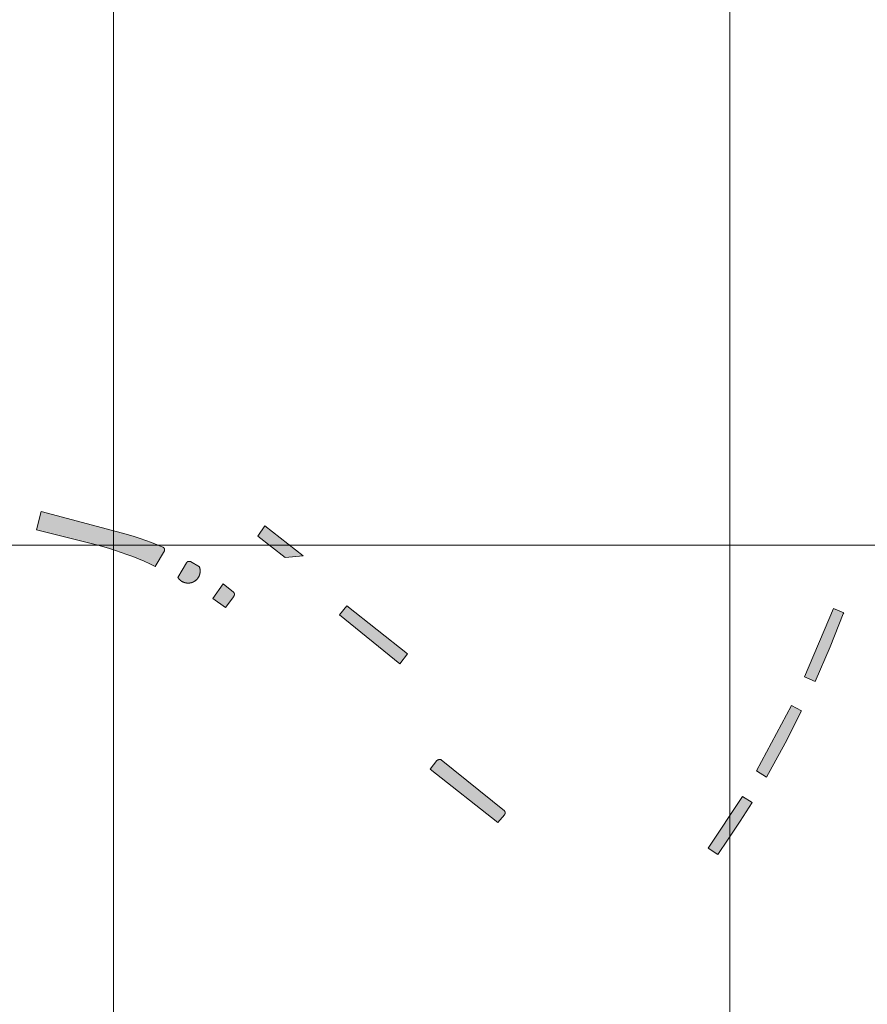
# Model space of a CAD drawing. Header units: metres. Extents: x 191568 to 204791, y 316774 to 325272.
# Tile 74 of 93: x 200030 to 200167, y 319851 to 320011. Entities that reach past the tile are written whole.
import ezdxf

# ---------------------------------------------------------------- set-up
doc = ezdxf.new("R2010")
doc.units = ezdxf.units.M
doc.layers.add('0-MEETLOCATIES-100x100m', color=1, linetype='Continuous', lineweight=13)
doc.layers.add('Gekoppeld_blokhaag', color=7, linetype='Continuous', lineweight=0)

# ---------------------------------------------------------------- blocks, each defined once
blk = doc.blocks.new('*U13')
at = {"layer": '0-MEETLOCATIES-100x100m'}
blk.add_lwpolyline([(-50, 50), (50, 50), (50, -50), (-50, -50)], close=True, dxfattribs=at)
blk = doc.blocks.new('*U14')
at = {"layer": '0-MEETLOCATIES-100x100m', "color": 0, "linetype": 'ByBlock', "lineweight": -2, "transparency": 16777216}
for p in [(1800, 2300), (1900, 2300), (2000, 2300), (1800, 2200), (1900, 2200), (2000, 2200)]:
    blk.add_blockref('*U13', p, dxfattribs=at)

msp = doc.modelspace()

# ---------------------------------------------------------------- hatches: boundary and pattern name
at = {"layer": 'Gekoppeld_blokhaag'}
for points in [[(200053.07, 319925.3), (200052.16, 319925.68), (200051.24, 319926.03), (200050.31, 319926.37), (200049.38, 319926.69), (200048.44, 319927), (200047.49, 319927.28), (200046.54, 319927.55), (200033.34, 319931.08), (200032.57, 319928.11), (200042.51, 319925.61), (200043.47, 319925.34), (200044.42, 319925.06), (200045.37, 319924.76), (200046.31, 319924.44), (200047.25, 319924.1), (200048.18, 319923.75), (200049.11, 319923.38), (200050.02, 319923), (200050.93, 319922.59), (200051.84, 319922.18), (200053.31, 319924.69), (200053.32, 319924.7), (200053.32, 319924.71), (200053.32, 319924.71), (200053.32, 319924.72), (200053.33, 319924.73), (200053.33, 319924.74), (200053.33, 319924.75), (200053.33, 319924.76), (200053.33, 319924.77), (200053.34, 319924.77), (200053.34, 319924.78), (200053.34, 319924.79), (200053.34, 319924.8), (200053.34, 319924.81), (200053.34, 319924.82), (200053.34, 319924.83), (200053.34, 319924.84), (200053.34, 319924.84), (200053.34, 319924.85), (200053.34, 319924.86), (200053.34, 319924.87), (200053.34, 319924.88), (200053.34, 319924.89), (200053.34, 319924.9), (200053.34, 319924.91), (200053.34, 319924.91), (200053.34, 319924.92), (200053.34, 319924.93), (200053.34, 319924.94), (200053.33, 319924.95), (200053.33, 319924.96), (200053.33, 319924.97), (200053.33, 319924.97), (200053.33, 319924.98), (200053.33, 319924.99), (200053.32, 319925), (200053.32, 319925.01), (200053.32, 319925.02), (200053.31, 319925.02), (200053.31, 319925.03), (200053.31, 319925.04), (200053.31, 319925.05), (200053.3, 319925.06), (200053.3, 319925.07), (200053.29, 319925.07), (200053.29, 319925.08), (200053.29, 319925.09), (200053.28, 319925.1), (200053.28, 319925.1), (200053.27, 319925.11), (200053.27, 319925.12), (200053.27, 319925.13), (200053.26, 319925.13), (200053.26, 319925.14), (200053.25, 319925.15), (200053.25, 319925.16), (200053.24, 319925.16), (200053.23, 319925.17), (200053.23, 319925.18), (200053.22, 319925.18), (200053.22, 319925.19), (200053.21, 319925.2), (200053.21, 319925.2), (200053.2, 319925.21), (200053.19, 319925.21), (200053.19, 319925.22), (200053.18, 319925.23), (200053.17, 319925.23), (200053.17, 319925.24), (200053.16, 319925.24), (200053.15, 319925.25), (200053.15, 319925.26), (200053.14, 319925.26), (200053.13, 319925.27), (200053.13, 319925.27), (200053.12, 319925.28), (200053.11, 319925.28), (200053.1, 319925.28), (200053.1, 319925.29), (200053.09, 319925.29), (200053.08, 319925.3)], [(200056.89, 319922.74), (200055.5, 319920.39), (200055.52, 319920.36), (200055.54, 319920.33), (200055.56, 319920.3), (200055.58, 319920.27), (200055.6, 319920.25), (200055.62, 319920.22), (200055.64, 319920.19), (200055.66, 319920.17), (200055.68, 319920.14), (200055.71, 319920.11), (200055.73, 319920.09), (200055.75, 319920.06), (200055.78, 319920.04), (200055.8, 319920.02), (200055.82, 319919.99), (200055.85, 319919.97), (200055.87, 319919.95), (200055.9, 319919.92), (200055.93, 319919.9), (200055.95, 319919.88), (200055.98, 319919.86), (200056.01, 319919.84), (200056.04, 319919.82), (200056.06, 319919.8), (200056.09, 319919.78), (200056.12, 319919.76), (200056.15, 319919.74), (200056.18, 319919.72), (200056.21, 319919.71), (200056.24, 319919.69), (200056.27, 319919.68), (200056.3, 319919.66), (200056.33, 319919.64), (200056.36, 319919.63), (200056.39, 319919.62), (200056.42, 319919.6), (200056.46, 319919.59), (200056.49, 319919.58), (200056.52, 319919.57), (200056.55, 319919.56), (200056.58, 319919.55), (200056.62, 319919.54), (200056.65, 319919.53), (200056.68, 319919.52), (200056.72, 319919.51), (200056.75, 319919.5), (200056.78, 319919.49), (200056.82, 319919.49), (200056.85, 319919.48), (200056.88, 319919.48), (200056.92, 319919.47), (200056.95, 319919.47), (200056.99, 319919.46), (200057.02, 319919.46), (200057.05, 319919.46), (200057.09, 319919.46), (200057.12, 319919.46), (200057.16, 319919.46), (200057.19, 319919.46), (200057.23, 319919.46), (200057.26, 319919.46), (200057.29, 319919.46), (200057.33, 319919.46), (200057.36, 319919.47), (200057.4, 319919.47), (200057.43, 319919.47), (200057.46, 319919.48), (200057.5, 319919.48), (200057.53, 319919.49), (200057.56, 319919.5), (200057.6, 319919.5), (200057.63, 319919.51), (200057.66, 319919.52), (200057.7, 319919.53), (200057.73, 319919.54), (200057.76, 319919.55), (200057.8, 319919.56), (200057.83, 319919.57), (200057.86, 319919.58), (200057.89, 319919.59), (200057.92, 319919.61), (200057.96, 319919.62), (200057.99, 319919.64), (200058.02, 319919.65), (200058.05, 319919.66), (200058.08, 319919.68), (200058.11, 319919.7), (200058.14, 319919.71), (200058.17, 319919.73), (200058.2, 319919.75), (200058.23, 319919.77), (200058.25, 319919.79), (200058.28, 319919.8), (200058.31, 319919.82), (200058.34, 319919.84), (200058.37, 319919.87), (200058.39, 319919.89), (200058.42, 319919.91), (200058.45, 319919.93), (200058.47, 319919.95), (200058.5, 319919.98), (200058.52, 319920), (200058.55, 319920.02), (200058.57, 319920.05), (200058.59, 319920.07), (200058.62, 319920.1), (200058.64, 319920.12), (200058.66, 319920.15), (200058.68, 319920.18), (200058.7, 319920.2), (200058.73, 319920.23), (200058.75, 319920.26), (200058.77, 319920.28), (200058.79, 319920.31), (200058.8, 319920.34), (200058.82, 319920.37), (200058.84, 319920.4), (200058.86, 319920.43), (200058.88, 319920.46), (200058.89, 319920.49), (200058.91, 319920.52), (200058.92, 319920.55), (200058.94, 319920.58), (200058.95, 319920.61), (200058.97, 319920.64), (200058.98, 319920.67), (200058.99, 319920.71), (200059, 319920.74), (200059.02, 319920.77), (200059.03, 319920.8), (200059.04, 319920.83), (200059.05, 319920.87), (200059.06, 319920.9), (200059.06, 319920.93), (200059.07, 319920.97), (200059.08, 319921), (200059.09, 319921.03), (200059.09, 319921.07), (200059.1, 319921.1), (200059.1, 319921.13), (200059.11, 319921.17), (200059.11, 319921.2), (200059.12, 319921.24), (200059.12, 319921.27), (200059.12, 319921.3), (200059.12, 319921.34), (200059.12, 319921.37), (200059.12, 319921.41), (200059.12, 319921.44), (200059.12, 319921.48), (200059.12, 319921.51), (200059.12, 319921.54), (200059.12, 319921.58), (200059.11, 319921.61), (200059.11, 319921.65), (200059.1, 319921.68), (200059.1, 319921.71), (200059.09, 319921.75), (200059.09, 319921.78), (200059.08, 319921.82), (200059.07, 319921.85), (200059.07, 319921.88), (200059.06, 319921.91), (200059.05, 319921.95), (200059.04, 319921.98), (200059.03, 319922.01), (200059.02, 319922.05), (200059.01, 319922.08), (200057.53, 319922.95), (200057.52, 319922.96), (200057.51, 319922.96), (200057.5, 319922.96), (200057.5, 319922.97), (200057.49, 319922.97), (200057.48, 319922.97), (200057.47, 319922.97), (200057.46, 319922.98), (200057.45, 319922.98), (200057.44, 319922.98), (200057.44, 319922.98), (200057.43, 319922.98), (200057.42, 319922.99), (200057.41, 319922.99), (200057.4, 319922.99), (200057.39, 319922.99), (200057.38, 319922.99), (200057.37, 319922.99), (200057.37, 319922.99), (200057.36, 319922.99), (200057.35, 319922.99), (200057.34, 319922.99), (200057.33, 319922.99), (200057.32, 319922.99), (200057.31, 319922.99), (200057.3, 319922.99), (200057.3, 319922.99), (200057.29, 319922.99), (200057.28, 319922.99), (200057.27, 319922.99), (200057.26, 319922.99), (200057.25, 319922.99), (200057.24, 319922.99), (200057.23, 319922.98), (200057.23, 319922.98), (200057.22, 319922.98), (200057.21, 319922.98), (200057.2, 319922.98), (200057.19, 319922.97), (200057.18, 319922.97), (200057.17, 319922.97), (200057.17, 319922.97), (200057.16, 319922.96), (200057.15, 319922.96), (200057.14, 319922.96), (200057.13, 319922.95), (200057.12, 319922.95), (200057.12, 319922.95), (200057.11, 319922.94), (200057.1, 319922.94), (200057.09, 319922.93), (200057.08, 319922.93), (200057.08, 319922.93), (200057.07, 319922.92), (200057.06, 319922.92), (200057.05, 319922.91), (200057.05, 319922.91), (200057.04, 319922.9), (200057.03, 319922.9), (200057.03, 319922.89), (200057.02, 319922.89), (200057.01, 319922.88), (200057, 319922.88), (200057, 319922.87), (200056.99, 319922.86), (200056.98, 319922.86), (200056.98, 319922.85), (200056.97, 319922.85), (200056.97, 319922.84), (200056.96, 319922.83), (200056.95, 319922.83), (200056.95, 319922.82), (200056.94, 319922.81), (200056.94, 319922.81), (200056.93, 319922.8), (200056.93, 319922.79), (200056.92, 319922.78), (200056.91, 319922.78), (200056.91, 319922.77), (200056.9, 319922.76), (200056.9, 319922.76), (200056.9, 319922.75)], [(200064.56, 319917.31), (200064.56, 319917.32), (200064.57, 319917.33), (200064.57, 319917.33), (200064.58, 319917.34), (200064.58, 319917.35), (200064.59, 319917.35), (200064.59, 319917.36), (200064.6, 319917.37), (200064.6, 319917.38), (200064.61, 319917.38), (200064.61, 319917.39), (200064.62, 319917.4), (200064.62, 319917.41), (200064.63, 319917.42), (200064.63, 319917.42), (200064.63, 319917.43), (200064.64, 319917.44), (200064.64, 319917.45), (200064.64, 319917.46), (200064.65, 319917.46), (200064.65, 319917.47), (200064.65, 319917.48), (200064.66, 319917.49), (200064.66, 319917.5), (200064.66, 319917.51), (200064.66, 319917.52), (200064.66, 319917.52), (200064.67, 319917.53), (200064.67, 319917.54), (200064.67, 319917.55), (200064.67, 319917.56), (200064.67, 319917.57), (200064.67, 319917.58), (200064.68, 319917.59), (200064.68, 319917.59), (200064.68, 319917.6), (200064.68, 319917.61), (200064.68, 319917.62), (200064.68, 319917.63), (200064.68, 319917.64), (200064.68, 319917.65), (200064.68, 319917.66), (200064.68, 319917.67), (200064.68, 319917.67), (200064.68, 319917.68), (200064.68, 319917.69), (200064.68, 319917.7), (200064.67, 319917.71), (200064.67, 319917.72), (200064.67, 319917.73), (200064.67, 319917.74), (200064.67, 319917.74), (200064.67, 319917.75), (200064.66, 319917.76), (200064.66, 319917.77), (200064.66, 319917.78), (200064.66, 319917.79), (200064.66, 319917.8), (200064.65, 319917.8), (200064.65, 319917.81), (200064.65, 319917.82), (200064.64, 319917.83), (200064.64, 319917.84), (200064.64, 319917.85), (200064.63, 319917.85), (200064.63, 319917.86), (200064.63, 319917.87), (200064.62, 319917.88), (200064.62, 319917.89), (200064.61, 319917.89), (200064.61, 319917.9), (200064.6, 319917.91), (200064.6, 319917.92), (200064.59, 319917.92), (200064.59, 319917.93), (200064.58, 319917.94), (200064.58, 319917.95), (200064.57, 319917.95), (200064.57, 319917.96), (200064.56, 319917.97), (200064.56, 319917.97), (200064.55, 319917.98), (200064.54, 319917.99), (200064.54, 319917.99), (200064.53, 319918), (200064.53, 319918.01), (200064.52, 319918.01), (200062.84, 319919.33), (200061.16, 319916.97), (200063.23, 319915.51)], [(200157.17, 319904.25), (200158.88, 319903.52), (200161.32, 319909.12), (200163.47, 319914.47), (200163.56, 319914.66), (200161.9, 319915.34)], [(200155.05, 319899.61), (200149.37, 319889.01), (200151.03, 319888), (200154.05, 319893.52), (200156.7, 319898.74)], [(200097.52, 319890.68), (200096.43, 319889.29), (200107.44, 319880.62), (200108.49, 319881.88), (200108.5, 319881.88), (200108.51, 319881.89), (200108.51, 319881.9), (200108.52, 319881.9), (200108.52, 319881.91), (200108.53, 319881.92), (200108.53, 319881.92), (200108.54, 319881.93), (200108.54, 319881.94), (200108.55, 319881.95), (200108.55, 319881.95), (200108.55, 319881.96), (200108.56, 319881.97), (200108.56, 319881.98), (200108.57, 319881.99), (200108.57, 319881.99), (200108.57, 319882), (200108.58, 319882.01), (200108.58, 319882.02), (200108.58, 319882.03), (200108.59, 319882.03), (200108.59, 319882.04), (200108.59, 319882.05), (200108.59, 319882.06), (200108.6, 319882.07), (200108.6, 319882.08), (200108.6, 319882.08), (200108.6, 319882.09), (200108.61, 319882.1), (200108.61, 319882.11), (200108.61, 319882.12), (200108.61, 319882.13), (200108.61, 319882.14), (200108.61, 319882.14), (200108.61, 319882.15), (200108.61, 319882.16), (200108.62, 319882.17), (200108.62, 319882.18), (200108.62, 319882.19), (200108.62, 319882.2), (200108.62, 319882.21), (200108.62, 319882.21), (200108.62, 319882.22), (200108.62, 319882.23), (200108.61, 319882.24), (200108.61, 319882.25), (200108.61, 319882.26), (200108.61, 319882.27), (200108.61, 319882.28), (200108.61, 319882.28), (200108.61, 319882.29), (200108.61, 319882.3), (200108.6, 319882.31), (200108.6, 319882.32), (200108.6, 319882.33), (200108.6, 319882.34), (200108.6, 319882.34), (200108.59, 319882.35), (200108.59, 319882.36), (200108.59, 319882.37), (200108.58, 319882.38), (200108.58, 319882.39), (200108.58, 319882.39), (200108.57, 319882.4), (200108.57, 319882.41), (200108.57, 319882.42), (200108.56, 319882.43), (200108.56, 319882.43), (200108.56, 319882.44), (200108.55, 319882.45), (200108.55, 319882.46), (200108.54, 319882.46), (200108.54, 319882.47), (200108.53, 319882.48), (200108.53, 319882.49), (200108.52, 319882.49), (200108.52, 319882.5), (200108.51, 319882.51), (200108.51, 319882.51), (200108.5, 319882.52), (200098.21, 319890.82), (200098.2, 319890.82), (200098.18, 319890.83), (200098.17, 319890.83), (200098.15, 319890.83), (200098.14, 319890.84), (200098.13, 319890.84), (200098.11, 319890.84), (200098.1, 319890.84), (200098.09, 319890.84), (200098.07, 319890.85), (200098.06, 319890.85), (200098.04, 319890.85), (200098.03, 319890.85), (200098.02, 319890.85), (200098, 319890.85), (200097.99, 319890.85), (200097.97, 319890.85), (200097.96, 319890.85), (200097.95, 319890.85), (200097.93, 319890.84), (200097.92, 319890.84), (200097.9, 319890.84), (200097.89, 319890.84), (200097.88, 319890.84), (200097.86, 319890.84), (200097.85, 319890.83), (200097.83, 319890.83), (200097.82, 319890.83), (200097.81, 319890.82), (200097.79, 319890.82), (200097.78, 319890.82), (200097.77, 319890.81), (200097.75, 319890.81), (200097.74, 319890.8), (200097.73, 319890.8), (200097.71, 319890.79), (200097.7, 319890.79), (200097.69, 319890.78), (200097.67, 319890.78), (200097.66, 319890.77), (200097.65, 319890.76), (200097.64, 319890.76), (200097.62, 319890.75), (200097.61, 319890.74), (200097.6, 319890.74), (200097.59, 319890.73), (200097.58, 319890.72), (200097.56, 319890.72), (200097.55, 319890.71), (200097.54, 319890.7), (200097.53, 319890.69)], [(200141.54, 319876.46), (200143.1, 319875.42), (200144.8, 319877.92), (200146.73, 319880.84), (200148.69, 319883.87), (200147.12, 319884.86)]]:
    msp.add_hatch(color=1, dxfattribs=at).paths.add_polyline_path(points)

# ---------------------------------------------------------------- linework, layer by layer
at = {"layer": 'Gekoppeld_blokhaag', "color": 1, "flags": 128}
for points in [[(200053.07, 319925.3), (200052.16, 319925.68), (200051.24, 319926.03), (200050.31, 319926.37), (200049.38, 319926.69), (200048.44, 319927), (200047.49, 319927.28), (200046.54, 319927.55), (200046.54, 319927.55), (200033.34, 319931.08), (200032.57, 319928.11), (200042.51, 319925.61), (200042.51, 319925.61), (200043.47, 319925.34), (200044.42, 319925.06), (200045.37, 319924.76), (200046.31, 319924.44), (200047.25, 319924.1), (200048.18, 319923.75), (200049.11, 319923.38), (200050.02, 319923), (200050.93, 319922.59), (200051.84, 319922.18), (200051.84, 319922.18), (200053.31, 319924.69), (200053.31, 319924.69), (200053.32, 319924.7), (200053.32, 319924.71), (200053.32, 319924.71), (200053.32, 319924.72), (200053.33, 319924.73), (200053.33, 319924.74), (200053.33, 319924.75), (200053.33, 319924.76), (200053.33, 319924.77), (200053.34, 319924.77), (200053.34, 319924.78), (200053.34, 319924.79), (200053.34, 319924.8), (200053.34, 319924.81), (200053.34, 319924.82), (200053.34, 319924.83), (200053.34, 319924.84), (200053.34, 319924.84), (200053.34, 319924.85), (200053.34, 319924.86), (200053.34, 319924.87), (200053.34, 319924.88), (200053.34, 319924.89), (200053.34, 319924.9), (200053.34, 319924.91), (200053.34, 319924.91), (200053.34, 319924.92), (200053.34, 319924.93), (200053.34, 319924.94), (200053.33, 319924.95), (200053.33, 319924.96), (200053.33, 319924.97), (200053.33, 319924.97), (200053.33, 319924.98), (200053.33, 319924.99), (200053.32, 319925), (200053.32, 319925.01), (200053.32, 319925.02), (200053.31, 319925.02), (200053.31, 319925.03), (200053.31, 319925.04), (200053.31, 319925.05), (200053.3, 319925.06), (200053.3, 319925.07), (200053.29, 319925.07), (200053.29, 319925.08), (200053.29, 319925.09), (200053.28, 319925.1), (200053.28, 319925.1), (200053.27, 319925.11), (200053.27, 319925.12), (200053.27, 319925.13), (200053.26, 319925.13), (200053.26, 319925.14), (200053.25, 319925.15), (200053.25, 319925.16), (200053.24, 319925.16), (200053.23, 319925.17), (200053.23, 319925.18), (200053.22, 319925.18), (200053.22, 319925.19), (200053.21, 319925.2), (200053.21, 319925.2), (200053.2, 319925.21), (200053.19, 319925.21), (200053.19, 319925.22), (200053.18, 319925.23), (200053.17, 319925.23), (200053.17, 319925.24), (200053.16, 319925.24), (200053.15, 319925.25), (200053.15, 319925.26), (200053.14, 319925.26), (200053.13, 319925.27), (200053.13, 319925.27), (200053.12, 319925.28), (200053.11, 319925.28), (200053.1, 319925.28), (200053.1, 319925.29), (200053.09, 319925.29), (200053.08, 319925.3)], [(200075.85, 319923.87), (200069.62, 319928.75), (200068.48, 319927.07), (200072.9, 319923.62)], [(200056.89, 319922.74), (200055.5, 319920.39), (200055.5, 319920.39), (200055.52, 319920.36), (200055.54, 319920.33), (200055.56, 319920.3), (200055.58, 319920.27), (200055.6, 319920.25), (200055.62, 319920.22), (200055.64, 319920.19), (200055.66, 319920.17), (200055.68, 319920.14), (200055.71, 319920.11), (200055.73, 319920.09), (200055.75, 319920.06), (200055.78, 319920.04), (200055.8, 319920.02), (200055.82, 319919.99), (200055.85, 319919.97), (200055.87, 319919.95), (200055.9, 319919.92), (200055.93, 319919.9), (200055.95, 319919.88), (200055.98, 319919.86), (200056.01, 319919.84), (200056.04, 319919.82), (200056.06, 319919.8), (200056.09, 319919.78), (200056.12, 319919.76), (200056.15, 319919.74), (200056.18, 319919.72), (200056.21, 319919.71), (200056.24, 319919.69), (200056.27, 319919.68), (200056.3, 319919.66), (200056.33, 319919.64), (200056.36, 319919.63), (200056.39, 319919.62), (200056.42, 319919.6), (200056.46, 319919.59), (200056.49, 319919.58), (200056.52, 319919.57), (200056.55, 319919.56), (200056.58, 319919.55), (200056.62, 319919.54), (200056.65, 319919.53), (200056.68, 319919.52), (200056.72, 319919.51), (200056.75, 319919.5), (200056.78, 319919.49), (200056.82, 319919.49), (200056.85, 319919.48), (200056.88, 319919.48), (200056.92, 319919.47), (200056.95, 319919.47), (200056.99, 319919.46), (200057.02, 319919.46), (200057.05, 319919.46), (200057.09, 319919.46), (200057.12, 319919.46), (200057.16, 319919.46), (200057.19, 319919.46), (200057.23, 319919.46), (200057.26, 319919.46), (200057.29, 319919.46), (200057.33, 319919.46), (200057.36, 319919.47), (200057.4, 319919.47), (200057.43, 319919.47), (200057.46, 319919.48), (200057.5, 319919.48), (200057.53, 319919.49), (200057.56, 319919.5), (200057.6, 319919.5), (200057.63, 319919.51), (200057.66, 319919.52), (200057.7, 319919.53), (200057.73, 319919.54), (200057.76, 319919.55), (200057.8, 319919.56), (200057.83, 319919.57), (200057.86, 319919.58), (200057.89, 319919.59), (200057.92, 319919.61), (200057.96, 319919.62), (200057.99, 319919.64), (200058.02, 319919.65), (200058.05, 319919.66), (200058.08, 319919.68), (200058.11, 319919.7), (200058.14, 319919.71), (200058.17, 319919.73), (200058.2, 319919.75), (200058.23, 319919.77), (200058.25, 319919.79), (200058.28, 319919.8), (200058.31, 319919.82), (200058.34, 319919.84), (200058.37, 319919.87), (200058.39, 319919.89), (200058.42, 319919.91), (200058.45, 319919.93), (200058.47, 319919.95), (200058.5, 319919.98), (200058.52, 319920), (200058.55, 319920.02), (200058.57, 319920.05), (200058.59, 319920.07), (200058.62, 319920.1), (200058.64, 319920.12), (200058.66, 319920.15), (200058.68, 319920.18), (200058.7, 319920.2), (200058.73, 319920.23), (200058.75, 319920.26), (200058.77, 319920.28), (200058.79, 319920.31), (200058.8, 319920.34), (200058.82, 319920.37), (200058.84, 319920.4), (200058.86, 319920.43), (200058.88, 319920.46), (200058.89, 319920.49), (200058.91, 319920.52), (200058.92, 319920.55), (200058.94, 319920.58), (200058.95, 319920.61), (200058.97, 319920.64), (200058.98, 319920.67), (200058.99, 319920.71), (200059, 319920.74), (200059.02, 319920.77), (200059.03, 319920.8), (200059.04, 319920.83), (200059.05, 319920.87), (200059.06, 319920.9), (200059.06, 319920.93), (200059.07, 319920.97), (200059.08, 319921), (200059.09, 319921.03), (200059.09, 319921.07), (200059.1, 319921.1), (200059.1, 319921.13), (200059.11, 319921.17), (200059.11, 319921.2), (200059.12, 319921.24), (200059.12, 319921.27), (200059.12, 319921.3), (200059.12, 319921.34), (200059.12, 319921.37), (200059.12, 319921.41), (200059.12, 319921.44), (200059.12, 319921.48), (200059.12, 319921.51), (200059.12, 319921.54), (200059.12, 319921.58), (200059.11, 319921.61), (200059.11, 319921.65), (200059.1, 319921.68), (200059.1, 319921.71), (200059.09, 319921.75), (200059.09, 319921.78), (200059.08, 319921.82), (200059.07, 319921.85), (200059.07, 319921.88), (200059.06, 319921.91), (200059.05, 319921.95), (200059.04, 319921.98), (200059.03, 319922.01), (200059.02, 319922.05), (200059.01, 319922.08), (200059.01, 319922.08), (200057.53, 319922.95), (200057.53, 319922.95), (200057.52, 319922.96), (200057.51, 319922.96), (200057.5, 319922.96), (200057.5, 319922.97), (200057.49, 319922.97), (200057.48, 319922.97), (200057.47, 319922.97), (200057.46, 319922.98), (200057.45, 319922.98), (200057.44, 319922.98), (200057.44, 319922.98), (200057.43, 319922.98), (200057.42, 319922.99), (200057.41, 319922.99), (200057.4, 319922.99), (200057.39, 319922.99), (200057.38, 319922.99), (200057.37, 319922.99), (200057.37, 319922.99), (200057.36, 319922.99), (200057.35, 319922.99), (200057.34, 319922.99), (200057.33, 319922.99), (200057.32, 319922.99), (200057.31, 319922.99), (200057.3, 319922.99), (200057.3, 319922.99), (200057.29, 319922.99), (200057.28, 319922.99), (200057.27, 319922.99), (200057.26, 319922.99), (200057.25, 319922.99), (200057.24, 319922.99), (200057.23, 319922.98), (200057.23, 319922.98), (200057.22, 319922.98), (200057.21, 319922.98), (200057.2, 319922.98), (200057.19, 319922.97), (200057.18, 319922.97), (200057.17, 319922.97), (200057.17, 319922.97), (200057.16, 319922.96), (200057.15, 319922.96), (200057.14, 319922.96), (200057.13, 319922.95), (200057.12, 319922.95), (200057.12, 319922.95), (200057.11, 319922.94), (200057.1, 319922.94), (200057.09, 319922.93), (200057.08, 319922.93), (200057.08, 319922.93), (200057.07, 319922.92), (200057.06, 319922.92), (200057.05, 319922.91), (200057.05, 319922.91), (200057.04, 319922.9), (200057.03, 319922.9), (200057.03, 319922.89), (200057.02, 319922.89), (200057.01, 319922.88), (200057, 319922.88), (200057, 319922.87), (200056.99, 319922.86), (200056.98, 319922.86), (200056.98, 319922.85), (200056.97, 319922.85), (200056.97, 319922.84), (200056.96, 319922.83), (200056.95, 319922.83), (200056.95, 319922.82), (200056.94, 319922.81), (200056.94, 319922.81), (200056.93, 319922.8), (200056.93, 319922.79), (200056.92, 319922.78), (200056.91, 319922.78), (200056.91, 319922.77), (200056.9, 319922.76), (200056.9, 319922.76), (200056.9, 319922.75), (200056.89, 319922.74)], [(200064.56, 319917.31), (200064.56, 319917.32), (200064.57, 319917.33), (200064.57, 319917.33), (200064.58, 319917.34), (200064.58, 319917.35), (200064.59, 319917.35), (200064.59, 319917.36), (200064.6, 319917.37), (200064.6, 319917.38), (200064.61, 319917.38), (200064.61, 319917.39), (200064.62, 319917.4), (200064.62, 319917.41), (200064.63, 319917.42), (200064.63, 319917.42), (200064.63, 319917.43), (200064.64, 319917.44), (200064.64, 319917.45), (200064.64, 319917.46), (200064.65, 319917.46), (200064.65, 319917.47), (200064.65, 319917.48), (200064.66, 319917.49), (200064.66, 319917.5), (200064.66, 319917.51), (200064.66, 319917.52), (200064.66, 319917.52), (200064.67, 319917.53), (200064.67, 319917.54), (200064.67, 319917.55), (200064.67, 319917.56), (200064.67, 319917.57), (200064.67, 319917.58), (200064.68, 319917.59), (200064.68, 319917.59), (200064.68, 319917.6), (200064.68, 319917.61), (200064.68, 319917.62), (200064.68, 319917.63), (200064.68, 319917.64), (200064.68, 319917.65), (200064.68, 319917.66), (200064.68, 319917.67), (200064.68, 319917.67), (200064.68, 319917.68), (200064.68, 319917.69), (200064.68, 319917.7), (200064.67, 319917.71), (200064.67, 319917.72), (200064.67, 319917.73), (200064.67, 319917.74), (200064.67, 319917.74), (200064.67, 319917.75), (200064.66, 319917.76), (200064.66, 319917.77), (200064.66, 319917.78), (200064.66, 319917.79), (200064.66, 319917.8), (200064.65, 319917.8), (200064.65, 319917.81), (200064.65, 319917.82), (200064.64, 319917.83), (200064.64, 319917.84), (200064.64, 319917.85), (200064.63, 319917.85), (200064.63, 319917.86), (200064.63, 319917.87), (200064.62, 319917.88), (200064.62, 319917.89), (200064.61, 319917.89), (200064.61, 319917.9), (200064.6, 319917.91), (200064.6, 319917.92), (200064.59, 319917.92), (200064.59, 319917.93), (200064.58, 319917.94), (200064.58, 319917.95), (200064.57, 319917.95), (200064.57, 319917.96), (200064.56, 319917.97), (200064.56, 319917.97), (200064.55, 319917.98), (200064.54, 319917.99), (200064.54, 319917.99), (200064.53, 319918), (200064.53, 319918.01), (200064.52, 319918.01), (200064.52, 319918.01), (200062.84, 319919.33), (200061.16, 319916.97), (200063.23, 319915.51)], [(200091.5, 319906.35), (200092.78, 319907.99), (200082.9, 319915.8), (200081.71, 319914.32)], [(200157.17, 319904.25), (200158.88, 319903.52), (200161.32, 319909.12), (200163.47, 319914.47), (200163.56, 319914.66), (200161.9, 319915.34)], [(200155.05, 319899.61), (200149.37, 319889.01), (200151.03, 319888), (200154.05, 319893.52), (200156.7, 319898.74)], [(200097.52, 319890.68), (200096.43, 319889.29), (200107.44, 319880.62), (200108.49, 319881.88), (200108.49, 319881.88), (200108.5, 319881.88), (200108.51, 319881.89), (200108.51, 319881.9), (200108.52, 319881.9), (200108.52, 319881.91), (200108.53, 319881.92), (200108.53, 319881.92), (200108.54, 319881.93), (200108.54, 319881.94), (200108.55, 319881.95), (200108.55, 319881.95), (200108.55, 319881.96), (200108.56, 319881.97), (200108.56, 319881.98), (200108.57, 319881.99), (200108.57, 319881.99), (200108.57, 319882), (200108.58, 319882.01), (200108.58, 319882.02), (200108.58, 319882.03), (200108.59, 319882.03), (200108.59, 319882.04), (200108.59, 319882.05), (200108.59, 319882.06), (200108.6, 319882.07), (200108.6, 319882.08), (200108.6, 319882.08), (200108.6, 319882.09), (200108.61, 319882.1), (200108.61, 319882.11), (200108.61, 319882.12), (200108.61, 319882.13), (200108.61, 319882.14), (200108.61, 319882.14), (200108.61, 319882.15), (200108.61, 319882.16), (200108.62, 319882.17), (200108.62, 319882.18), (200108.62, 319882.19), (200108.62, 319882.2), (200108.62, 319882.21), (200108.62, 319882.21), (200108.62, 319882.22), (200108.62, 319882.23), (200108.61, 319882.24), (200108.61, 319882.25), (200108.61, 319882.26), (200108.61, 319882.27), (200108.61, 319882.28), (200108.61, 319882.28), (200108.61, 319882.29), (200108.61, 319882.3), (200108.6, 319882.31), (200108.6, 319882.32), (200108.6, 319882.33), (200108.6, 319882.34), (200108.6, 319882.34), (200108.59, 319882.35), (200108.59, 319882.36), (200108.59, 319882.37), (200108.58, 319882.38), (200108.58, 319882.39), (200108.58, 319882.39), (200108.57, 319882.4), (200108.57, 319882.41), (200108.57, 319882.42), (200108.56, 319882.43), (200108.56, 319882.43), (200108.56, 319882.44), (200108.55, 319882.45), (200108.55, 319882.46), (200108.54, 319882.46), (200108.54, 319882.47), (200108.53, 319882.48), (200108.53, 319882.49), (200108.52, 319882.49), (200108.52, 319882.5), (200108.51, 319882.51), (200108.51, 319882.51), (200108.5, 319882.52), (200108.5, 319882.52), (200098.21, 319890.82), (200098.21, 319890.82), (200098.2, 319890.82), (200098.18, 319890.83), (200098.17, 319890.83), (200098.15, 319890.83), (200098.14, 319890.84), (200098.13, 319890.84), (200098.11, 319890.84), (200098.1, 319890.84), (200098.09, 319890.84), (200098.07, 319890.85), (200098.06, 319890.85), (200098.04, 319890.85), (200098.03, 319890.85), (200098.02, 319890.85), (200098, 319890.85), (200097.99, 319890.85), (200097.97, 319890.85), (200097.96, 319890.85), (200097.95, 319890.85), (200097.93, 319890.84), (200097.92, 319890.84), (200097.9, 319890.84), (200097.89, 319890.84), (200097.88, 319890.84), (200097.86, 319890.84), (200097.85, 319890.83), (200097.83, 319890.83), (200097.82, 319890.83), (200097.81, 319890.82), (200097.79, 319890.82), (200097.78, 319890.82), (200097.77, 319890.81), (200097.75, 319890.81), (200097.74, 319890.8), (200097.73, 319890.8), (200097.71, 319890.79), (200097.7, 319890.79), (200097.69, 319890.78), (200097.67, 319890.78), (200097.66, 319890.77), (200097.65, 319890.76), (200097.64, 319890.76), (200097.62, 319890.75), (200097.61, 319890.74), (200097.6, 319890.74), (200097.59, 319890.73), (200097.58, 319890.72), (200097.56, 319890.72), (200097.55, 319890.71), (200097.54, 319890.7), (200097.53, 319890.69), (200097.52, 319890.68)], [(200141.54, 319876.46), (200143.1, 319875.42), (200144.8, 319877.92), (200146.73, 319880.84), (200148.69, 319883.87), (200147.12, 319884.86)]]:
    msp.add_lwpolyline(points, close=True, dxfattribs=at)
at = {"layer": 'Gekoppeld_blokhaag', "color": 1}
msp.add_solid([(200075.85, 319923.87), (200069.62, 319928.75), (200072.9, 319923.62), (200068.48, 319927.07)], dxfattribs=at)
at = {"layer": 'Gekoppeld_blokhaag', "color": 1, "extrusion": (0, 0, -1)}
msp.add_solid([(-200091.5, 319906.35), (-200092.78, 319907.99), (-200081.71, 319914.32), (-200082.9, 319915.8)], dxfattribs=at)

# ---------------------------------------------------------------- block references
at = {"layer": '0-MEETLOCATIES-100x100m'}
msp.add_blockref('*U14', (198195.07, 317675.64), dxfattribs=at)

doc.saveas('drawing.dxf')
